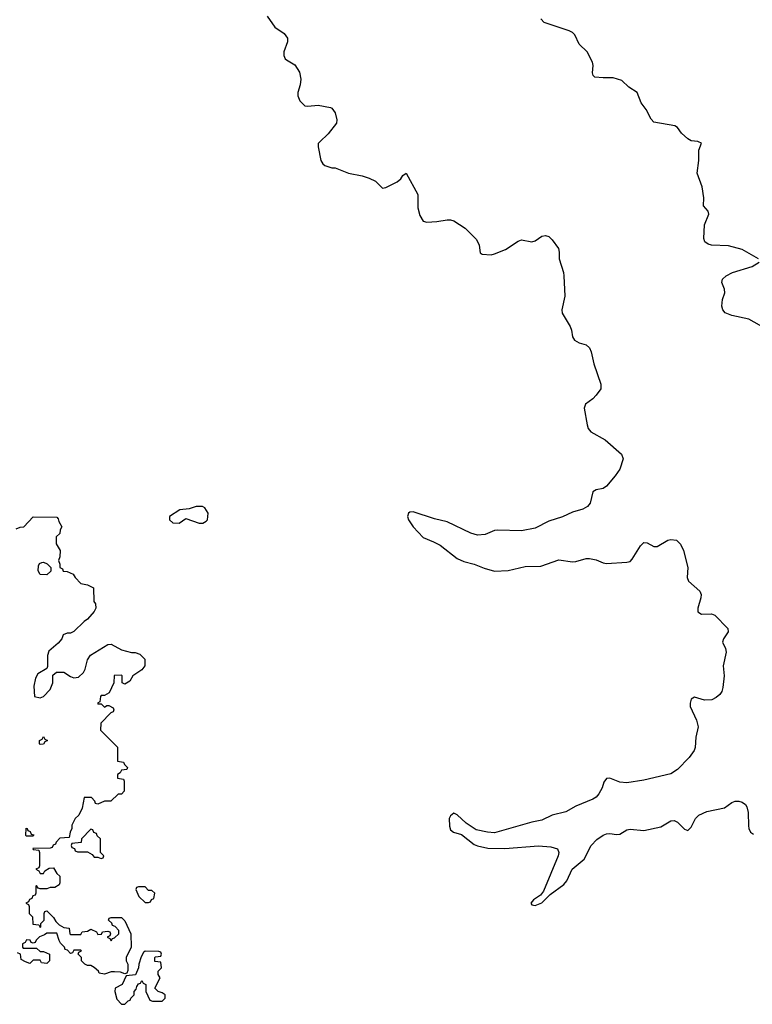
# Model space of a CAD drawing. Header units: inches. Extents: x 2473073 to 2657680, y 705365 to 849016.
# Tile 62 of 151: x 2503210 to 2507530, y 794914 to 800720. Entities that reach past the tile are written whole.
import ezdxf

# ---------------------------------------------------------------- set-up
doc = ezdxf.new("R2010")
doc.units = ezdxf.units.IN
doc.header["$MEASUREMENT"] = 0
doc.layers.add('C5709', color=7, linetype='Continuous')
doc.layers.add('C5800', color=7, linetype='Continuous')

msp = doc.modelspace()

# ---------------------------------------------------------------- linework, layer by layer
at = {"layer": 'C5709', "color": 5}
for points, elevation in [([(2504979.9, 800000), (2504969.4, 799990), (2504969.5, 799970), (2504986.6, 799890), (2504997.2, 799870), (2505010, 799859.3), (2505050, 799847.3), (2505070, 799846.6), (2505150, 799814.5), (2505230, 799799.5), (2505270, 799785.1), (2505307.7, 799767.7), (2505350, 799726.6), (2505370, 799729.6), (2505436, 799764), (2505457.6, 799782.4), (2505470, 799802), (2505490, 799815.3), (2505558.7, 799690), (2505558, 799610), (2505570, 799566), (2505590, 799531.8), (2505610, 799526.6), (2505669.8, 799529.8), (2505730, 799540.2), (2505750, 799540.2), (2505770, 799533.6), (2505836.5, 799490), (2505903.3, 799423.3), (2505919.8, 799390), (2505926, 799346), (2505937.5, 799337.5), (2505990, 799334), (2506010, 799339.3), (2506075, 799365), (2506150, 799413.5), (2506170, 799422), (2506230, 799409.8), (2506250, 799416.4), (2506290, 799442.6), (2506310, 799448.3), (2506330, 799441.1), (2506350, 799421.7), (2506387, 799370), (2506392.2, 799350), (2506391.5, 799310), (2506417.7, 799230), (2506419.8, 799210), (2506424.9, 799090), (2506406.2, 799010), (2506408.6, 798990), (2506457.2, 798910), (2506464.8, 798890), (2506469.8, 798849.8), (2506481.6, 798830), (2506510, 798814.7), (2506550, 798801.7), (2506570, 798784.7), (2506580.3, 798760.4), (2506596.3, 798690), (2506638, 798570), (2506636.1, 798543.9), (2506610, 798504.9), (2506590, 798484), (2506546.3, 798453.7), (2506539.3, 798430), (2506556, 798330), (2506562.7, 798310), (2506577.2, 798290), (2506661.8, 798241.8), (2506758, 798158), (2506767.8, 798130), (2506748.6, 798070), (2506721.4, 798030), (2506670, 797969.2), (2506650, 797955.9), (2506610, 797947.4), (2506590, 797934.9), (2506574.6, 797870), (2506559.1, 797850), (2506530, 797834.5), (2506470, 797815.6), (2506411.5, 797788.5), (2506330, 797762.6), (2506250, 797721.1), (2506170, 797706.2), (2506030, 797710.3), (2506010, 797707.2), (2505955.3, 797684.7), (2505910, 797680.7), (2505870, 797692.1), (2505730, 797759.3), (2505656.7, 797776.7), (2505530, 797817.3), (2505510, 797816), (2505502, 797810), (2505496, 797790), (2505502.9, 797770), (2505529.5, 797730), (2505590, 797665.6), (2505650, 797642), (2505690, 797620.7), (2505790, 797543.1), (2505830, 797524.5), (2505890, 797509.8), (2505950, 797485.1), (2506010, 797467.9), (2506090, 797471.6), (2506190, 797495), (2506282.6, 797497.4), (2506390, 797535.4), (2506470, 797523.4), (2506490, 797525.3), (2506550, 797543.2), (2506570, 797543.4), (2506610, 797535.4), (2506650, 797518), (2506670, 797514.2), (2506790, 797520.4), (2506810, 797526), (2506822, 797538), (2506870, 797618), (2506890, 797636.2), (2506910, 797635.1), (2506950, 797614.3), (2506970, 797612.6), (2507033, 797650), (2507050, 797654.5), (2507082.4, 797650), (2507107.6, 797627.6), (2507125.2, 797590), (2507150.8, 797490), (2507146.8, 797430), (2507154.8, 797410), (2507220.4, 797350), (2507228.7, 797330), (2507227.7, 797310), (2507208.2, 797250), (2507208.3, 797228.3), (2507230, 797213.6), (2507290, 797215.6), (2507310, 797208.4), (2507386, 797130), (2507387.8, 797110), (2507360.9, 797070), (2507354.5, 797050), (2507372.3, 797012.3), (2507375.4, 796990), (2507359, 796910), (2507364.1, 796850), (2507357.3, 796782.7), (2507350, 796758), (2507339, 796741), (2507317.7, 796722.3), (2507291.4, 796708.6), (2507247.9, 796707.9), (2507190, 796726), (2507170, 796714), (2507163, 796690), (2507164, 796670), (2507202.2, 796590), (2507210.6, 796550), (2507197, 796490), (2507192.4, 796427.6), (2507186.6, 796410), (2507158.7, 796370), (2507090, 796299.1), (2507050, 796273), (2506890, 796235.9), (2506790, 796220.6), (2506750, 796224.7), (2506690, 796247.4), (2506670, 796244.9), (2506655.5, 796224.5), (2506644.1, 796190), (2506625.4, 796154.6), (2506610, 796135.6), (2506590, 796123.2), (2506490, 796082.9), (2506430.5, 796049.5), (2506350, 796029.2), (2506290, 795999.7), (2506230, 795987.6), (2506010, 795925.2), (2505968.2, 795928.2), (2505902.7, 795942.7), (2505842.3, 795982.3), (2505790, 796031), (2505770, 796042), (2505750, 796024.7), (2505742.7, 796010), (2505744.1, 795964.1), (2505750, 795942), (2505768, 795930), (2505816.2, 795916.2), (2505890, 795857.2), (2505910, 795848.1), (2505970, 795834.3), (2506070, 795833.1), (2506270, 795849.1), (2506341.9, 795841.9), (2506380.7, 795830), (2506389.7, 795810), (2506384.5, 795790), (2506299.7, 795580.3), (2506282, 795558), (2506240.5, 795530), (2506224.5, 795510), (2506230, 795501.2), (2506250, 795497), (2506290, 795511.8), (2506338.4, 795561.6), (2506419.7, 795620.3), (2506437, 795643), (2506467.7, 795710), (2506538.5, 795770), (2506579.1, 795850), (2506613.8, 795886.2), (2506650, 795911.4), (2506670, 795920.2), (2506690, 795922), (2506730, 795915.5), (2506750, 795918.2), (2506790, 795942.4), (2506810, 795947.1), (2506890, 795938.8), (2506990, 795960.4), (2507050, 795995.1), (2507070, 795997.3), (2507090, 795988), (2507130, 795947.3), (2507150, 795938), (2507170, 795959.3), (2507195.3, 796010), (2507215.5, 796030), (2507262.8, 796050), (2507367.2, 796072.8), (2507410, 796104.2), (2507430, 796112.4), (2507450, 796112.6), (2507470, 796106), (2507490, 796092), (2507498.4, 796078.4), (2507505.9, 796045.9), (2507507, 795967), (2507509.8, 795949.8), (2507520.5, 795930), (2507536.8, 795916.8)], 60), ([(2507567.7, 799310), (2507470, 799364.6), (2507390, 799387), (2507290, 799390.4), (2507270, 799396.3), (2507250.5, 799410.5), (2507244.9, 799430), (2507247.7, 799510), (2507274, 799574), (2507271, 799590), (2507242.8, 799622.8), (2507244.9, 799670), (2507234.4, 799734.4), (2507204.5, 799815.5), (2507215.5, 799890), (2507214.8, 799950), (2507230, 799992), (2507212.2, 800000)], 60), ([(2507653.3, 798873.3), (2507510, 798953.7), (2507410, 798976.5), (2507370, 798990.6), (2507356.4, 799010), (2507350.4, 799030), (2507354.9, 799070), (2507368.5, 799110), (2507365.7, 799130), (2507350.3, 799170), (2507354.9, 799190), (2507377, 799210), (2507414.4, 799230), (2507530, 799264.8), (2507570.2, 799289.8)], 60), ([(2503190, 797718), (2503212.7, 797727.3), (2503234, 797730), (2503290, 797788), (2503430, 797786), (2503436.4, 797776.4), (2503440.4, 797760.4), (2503458, 797730), (2503448.4, 797711.6), (2503446, 797690), (2503426, 797670), (2503426, 797630), (2503448, 797590), (2503447.3, 797552.7), (2503438, 797530), (2503446, 797510), (2503446, 797490), (2503462, 797482), (2503467.3, 797467.3), (2503490, 797466), (2503526, 797450), (2503538, 797430), (2503570, 797395.3), (2503610, 797388), (2503646, 797370), (2503648, 797290), (2503656.4, 797276.4), (2503659, 797250), (2503649, 797230), (2503610, 797184.7), (2503589.3, 797170.7), (2503530, 797112), (2503510, 797102), (2503490, 797102), (2503467.3, 797092.7), (2503458, 797070), (2503436.5, 797043.5), (2503382.7, 796997.3), (2503373.2, 796970), (2503374, 796906), (2503370, 796894), (2503316.4, 796863.6), (2503303.1, 796836.9), (2503293.2, 796790), (2503298, 796730), (2503330, 796721.2), (2503350, 796729.2), (2503390.5, 796769.5), (2503406, 796810), (2503406, 796854), (2503427.5, 796872.5), (2503470, 796872.3), (2503510, 796846), (2503530, 796839.3), (2503556.3, 796843.7), (2503586, 796870), (2503596, 796890), (2503610, 796946), (2503627.1, 796972.9), (2503730, 797035.3), (2503750, 797038), (2503810, 797004), (2503870, 796989), (2503890, 796988.7), (2503918, 796978), (2503948, 796950), (2503948.7, 796910), (2503930, 796886), (2503878, 796850), (2503860.4, 796819.6), (2503830, 796802), (2503814, 796810), (2503814, 796850), (2503810, 796854), (2503767.3, 796852.7), (2503766, 796810), (2503738, 796750), (2503710, 796734), (2503690, 796734), (2503686, 796730), (2503682, 796698), (2503668, 796690), (2503670, 796686), (2503690, 796686), (2503710, 796666), (2503723.6, 796676.4), (2503736.4, 796676.4), (2503762, 796662), (2503766, 796650), (2503762, 796638), (2503747.3, 796632.7), (2503688.4, 796571.6), (2503686, 796530), (2503786, 796430), (2503787.3, 796347.3), (2503822, 796342), (2503827.3, 796327.3), (2503846, 796310), (2503842, 796298), (2503810, 796294), (2503802, 796278), (2503786, 796270), (2503787.3, 796247.3), (2503822, 796242), (2503826, 796230), (2503826, 796170), (2503810, 796154), (2503790, 796154), (2503747.3, 796112.7), (2503710, 796112), (2503670, 796094), (2503658, 796098), (2503652.7, 796112.7), (2503632.7, 796132.7), (2503590, 796134), (2503578, 796070), (2503558, 796030), (2503538, 796010), (2503518, 795970), (2503518, 795950), (2503508, 795930), (2503502, 795898), (2503447.3, 795892.7), (2503426, 795870), (2503422, 795858), (2503407.3, 795852.7), (2503402, 795838), (2503390, 795834), (2503287.3, 795832.7), (2503290, 795826), (2503322, 795822), (2503326, 795810), (2503326, 795730), (2503322, 795718), (2503306, 795710), (2503322, 795702), (2503330, 795686), (2503350, 795686), (2503358, 795702), (2503383.6, 795716.4), (2503410, 795718), (2503430, 795686), (2503446, 795670), (2503446, 795630), (2503442, 795618), (2503416.4, 795603.6), (2503390, 795602), (2503370, 795594), (2503330, 795594), (2503318, 795598), (2503310, 795614), (2503306, 795610), (2503306, 795570), (2503302, 795558), (2503287.3, 795552.7), (2503282, 795538), (2503267.3, 795532.7), (2503262, 795518), (2503246, 795510), (2503262, 795502), (2503266, 795490), (2503266, 795450), (2503286, 795430), (2503287.3, 795387.3), (2503322, 795382), (2503330, 795366), (2503334, 795370), (2503334, 795390), (2503354, 795410), (2503354, 795450), (2503358, 795462), (2503370, 795466), (2503410, 795426), (2503423.1, 795403.1), (2503443.1, 795383.1), (2503470, 795366), (2503502, 795362), (2503506, 795330), (2503510, 795326), (2503570, 795326), (2503578, 795342), (2503610, 795346), (2503630, 795358), (2503662, 795342), (2503670, 795326), (2503692.7, 795327.3), (2503698, 795342), (2503730, 795346), (2503742, 795342), (2503746, 795330), (2503742, 795318), (2503726, 795310), (2503742, 795302), (2503750, 795288), (2503758, 795302), (2503770, 795306), (2503794, 795330), (2503794, 795350), (2503772.7, 795372.7), (2503758, 795378), (2503752.7, 795392.7), (2503734, 795410), (2503738, 795422), (2503750, 795426), (2503810, 795426), (2503830, 795406), (2503866, 795330), (2503868, 795250), (2503838, 795190), (2503838, 795170), (2503848, 795150), (2503847.3, 795112.7), (2503842, 795098), (2503830, 795094), (2503803.6, 795103.6), (2503770, 795106), (2503750, 795104.7), (2503710, 795092), (2503678, 795098), (2503674, 795110), (2503650, 795132), (2503630, 795142), (2503610, 795142), (2503594, 795150), (2503574, 795170), (2503574, 795190), (2503554, 795210), (2503558, 795222), (2503574, 795230), (2503570, 795234), (2503530, 795234), (2503522, 795218), (2503510, 795214), (2503492.7, 795232.7), (2503478, 795238), (2503474, 795250), (2503450, 795274), (2503442, 795290), (2503430, 795334), (2503370, 795334), (2503356.4, 795323.6), (2503327.3, 795312.7), (2503307.3, 795292.7), (2503302, 795278), (2503290, 795274), (2503278, 795278), (2503272.7, 795292.7), (2503250, 795294), (2503242, 795278), (2503226, 795270), (2503226, 795250), (2503230, 795246), (2503310, 795246), (2503330, 795226), (2503350, 795226), (2503386, 795210), (2503386, 795170), (2503370, 795154), (2503338, 795158), (2503330, 795174), (2503290, 795174), (2503270, 795154), (2503243.6, 795163.6), (2503218, 795178), (2503214, 795210), (2503198, 795218)], 80)]:
    msp.add_lwpolyline(points, dxfattribs=dict(at, elevation=elevation))
at = {"layer": 'C5709', "color": 5, "elevation": 80}
for points in [[(2504250, 797849.2), (2504210, 797835.3), (2504154, 797830), (2504094, 797790), (2504094, 797770), (2504112.7, 797752.7), (2504150, 797752), (2504190, 797778), (2504268.9, 797751.1), (2504290, 797751.3), (2504310, 797762), (2504318, 797770), (2504322, 797810), (2504302, 797842), (2504288.9, 797848.9)], [(2503370, 797446), (2503330, 797448), (2503318, 797470), (2503320.4, 797499.6), (2503327.3, 797512.7), (2503340.4, 797519.6), (2503350, 797522), (2503371.6, 797511.6), (2503394, 797490), (2503392.7, 797467.3)], [(2503330, 796446), (2503326, 796450), (2503326, 796470), (2503342, 796478), (2503350, 796494), (2503358, 796478), (2503374, 796470), (2503358, 796462), (2503350, 796448)], [(2503250, 795906), (2503246, 795910), (2503247.3, 795952.7), (2503254, 795950), (2503258, 795938), (2503272.7, 795932.7), (2503278, 795918), (2503292.7, 795912.7), (2503290, 795906)], [(2503630, 795946), (2503574, 795890), (2503572.7, 795867.3), (2503518, 795862), (2503514, 795850), (2503518, 795838), (2503532.7, 795832.7), (2503538, 795818), (2503550, 795814), (2503610, 795814), (2503638, 795798), (2503650, 795782), (2503670, 795782), (2503690, 795774), (2503702, 795778), (2503706, 795790), (2503686, 795810), (2503686, 795890), (2503667.3, 795907.3), (2503662, 795922), (2503647.3, 795927.3), (2503642, 795942)], [(2503950, 795606), (2503910, 795606), (2503898, 795602), (2503894, 795590), (2503912, 795550), (2503950, 795514), (2503970, 795514), (2503982, 795518), (2503988, 795532), (2504002, 795538), (2504006, 795570), (2503990, 795586), (2503970, 795586)], [(2503950, 795228), (2503939.6, 795220.4), (2503925.4, 795194.6), (2503912, 795150), (2503911.6, 795128.4), (2503892.7, 795087.3), (2503838, 795082), (2503814, 795030), (2503774, 795010), (2503772, 794990), (2503783.6, 794943.6), (2503810, 794914), (2503830, 794914), (2503850, 794934), (2503862, 794938), (2503866, 794950), (2503886, 794970), (2503886, 794990), (2503896.4, 795003.6), (2503900.4, 795019.6), (2503910, 795034), (2503922, 795038), (2503930, 795054), (2503938, 795038), (2503954, 795030), (2503954, 794990), (2503978, 794938), (2503992.7, 794932.7), (2504050, 794932), (2504068, 794950), (2504068, 794970), (2504050, 794982), (2504026, 794990), (2504006, 795010), (2504038, 795070), (2504026, 795090), (2504026, 795110), (2504046, 795130), (2504042, 795162), (2504007.3, 795167.3), (2504006, 795190), (2504010, 795194), (2504042, 795198), (2504046, 795210), (2504042, 795222), (2504030, 795226)]]:
    msp.add_lwpolyline(points, close=True, dxfattribs=at)
at = {"layer": 'C5800', "color": 5, "elevation": 60}
for points in [[(2504670, 800741), (2504714.9, 800674.9), (2504770, 800638.5), (2504788.6, 800610), (2504789.1, 800590), (2504767.1, 800530), (2504768.5, 800508.5), (2504775.1, 800490), (2504782.8, 800482.8), (2504832.9, 800452.9), (2504860.3, 800410), (2504867.9, 800370), (2504863.5, 800336.5), (2504849.7, 800290), (2504849.6, 800270), (2504861.2, 800241.2), (2504892.3, 800212.3), (2504910, 800209.6), (2504970, 800215.1), (2505042.2, 800202.2), (2505050, 800198.9), (2505069.8, 800170), (2505080.9, 800130), (2505078, 800110), (2505030, 800047.7), (2504979.9, 800000)], [(2507212.2, 800000), (2507210, 800001), (2507170, 800006), (2507150, 800017.1), (2507113.4, 800050), (2507090, 800084.7), (2507074.4, 800094.4), (2506950, 800116.3), (2506933.4, 800133.4), (2506905.3, 800190), (2506875.5, 800230), (2506850.7, 800290), (2506801.4, 800321.4), (2506760.4, 800360.4), (2506710, 800378), (2506650, 800376.3), (2506601.4, 800381.4), (2506591.3, 800390), (2506587.3, 800407.3), (2506591, 800450), (2506587.3, 800470), (2506556.3, 800530), (2506510, 800576), (2506484, 800630), (2506470, 800644), (2506450, 800653.4), (2506302.6, 800702.6), (2506284.2, 800724.2)]]:
    msp.add_lwpolyline(points, dxfattribs=at)

doc.saveas('drawing.dxf')
